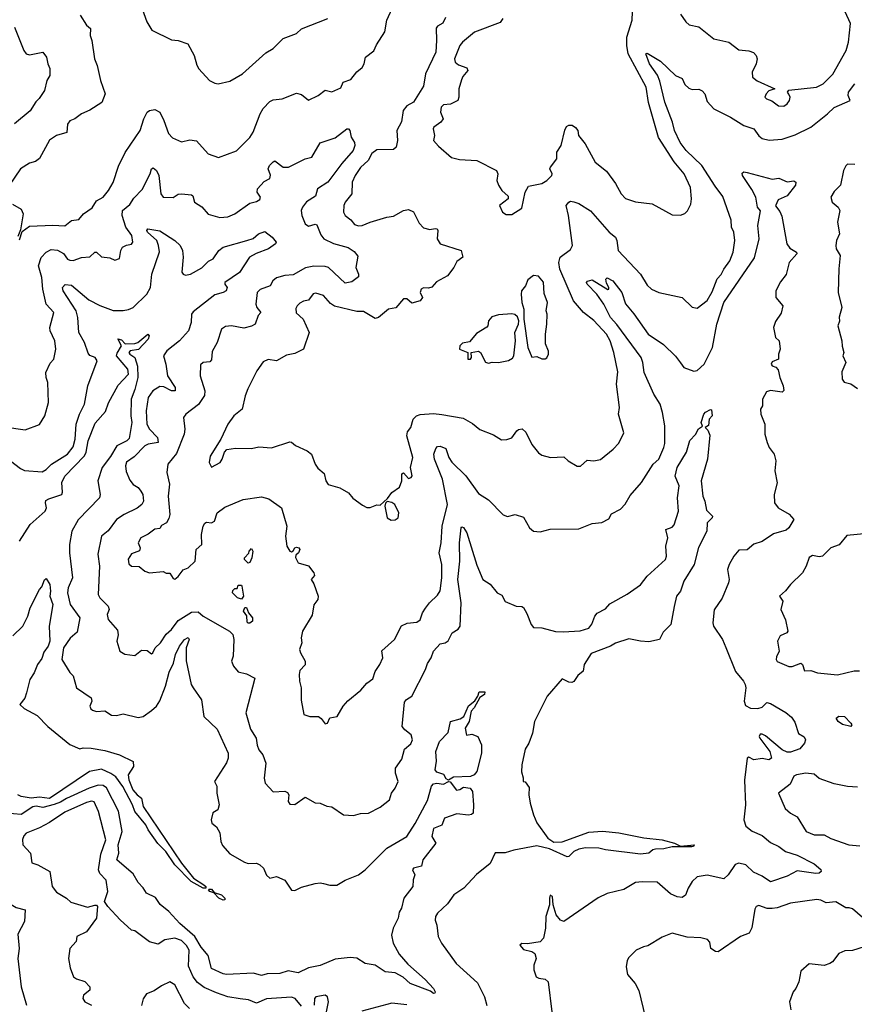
# Model space of a CAD drawing. Extents: x 1552294 to 1694791, y 811929 to 917222.
# Tile 11 of 256: x 1588285 to 1593286, y 822530 to 828429. Entities that reach past the tile are written whole.
import ezdxf

# ---------------------------------------------------------------- set-up
doc = ezdxf.new("R2010")
doc.units = 0

msp = doc.modelspace()

# ---------------------------------------------------------------- linework, layer by layer
at = {"layer": '0CON10XD'}
for points in [[(1588285, 827110), (1588300, 827160), (1588345, 827192.5), (1588485, 827198.5), (1588555, 827193.3), (1588595, 827224.7), (1588639.1, 827230.8), (1588668, 827265), (1588719.1, 827300.9), (1588745, 827342.9), (1588785, 827366.2), (1588816.7, 827405), (1588845, 827453.8), (1588877.9, 827552.1), (1588917.6, 827632.4), (1589007.5, 827765), (1589028.5, 827835), (1589049.2, 827875), (1589062.5, 827885), (1589095, 827890.8), (1589125.3, 827875.3), (1589150, 827825), (1589177, 827747), (1589201.3, 827721.3), (1589255, 827697.1), (1589305, 827709.2), (1589345, 827702), (1589415, 827625.7), (1589477.1, 827602.9), (1589585, 827643.1), (1589665, 827723.1), (1589685.3, 827754.7), (1589725.6, 827865), (1589745, 827896), (1589785, 827939.2), (1589805, 827948), (1589857.5, 827955), (1589945, 827988.6), (1589975, 827980.8), (1590015, 827945.8), (1590074, 827975), (1590115, 828006.7), (1590155, 827997.5), (1590208.7, 828021.3), (1590224.3, 828055), (1590268.8, 828071.2), (1590305, 828116), (1590337.5, 828142.5), (1590349.4, 828165), (1590357.8, 828205), (1590408.3, 828241.7), (1590422.7, 828277.2), (1590473.1, 828356.9), (1590484.7, 828425), (1590517.9, 828495)], [(1589012, 828515), (1589046.7, 828415), (1589077.5, 828365), (1589195, 828307.5), (1589235, 828303.3), (1589292.5, 828285), (1589330, 828215), (1589345.9, 828155.9), (1589358.8, 828135), (1589423.3, 828065), (1589455, 828047.5), (1589475, 828044.2), (1589545, 828061.4), (1589621.2, 828105), (1589760.6, 828229.4), (1589805, 828256), (1589864.6, 828315.4), (1589945, 828346), (1589975, 828373.3), (1590132.5, 828435)], [(1591181.1, 828435), (1591165, 828412.2), (1591010, 828355), (1590937.8, 828295), (1590922.2, 828275), (1590891.5, 828195), (1590894.2, 828175), (1590915, 828159.2), (1590965, 828140), (1590970.8, 828125), (1590941, 828089), (1590931.8, 828068.2), (1590916.5, 828015), (1590917.5, 827965), (1590910.8, 827945), (1590867.2, 827922.8), (1590825, 827919.1), (1590811.8, 827905), (1590806.2, 827875), (1590822.9, 827835), (1590808.6, 827815), (1590767.1, 827785), (1590762.5, 827775), (1590770.8, 827735), (1590765.8, 827705), (1590795, 827671.2), (1590872.3, 827602.3), (1590921.2, 827591.2), (1591025.4, 827585.4), (1591142.5, 827525), (1591150, 827505), (1591144, 827465), (1591155, 827437.5), (1591175, 827406.2), (1591211.7, 827371.7), (1591212.5, 827355), (1591160, 827315), (1591177.5, 827275), (1591200.7, 827260.7), (1591235, 827262.5), (1591295, 827300), (1591314, 827395), (1591335, 827432), (1591415, 827446.7), (1591445, 827464.5), (1591473.1, 827495), (1591476.5, 827505), (1591462.9, 827535), (1591465.6, 827545), (1591504.5, 827595), (1591504.4, 827635), (1591530, 827675), (1591552.3, 827767.7), (1591561.7, 827788.3), (1591575, 827797.5), (1591595, 827796.7), (1591615, 827783.3), (1591628.8, 827765), (1591634, 827734), (1591674, 827685), (1591734.2, 827574.2), (1591801.7, 827521.7), (1591855, 827447.5), (1591888.8, 827385), (1591915, 827356.7), (1591975, 827338), (1592075, 827326), (1592195, 827260), (1592245, 827256.7), (1592271.7, 827268.3), (1592286.1, 827283.9), (1592305.9, 827324.1), (1592311.2, 827355), (1592305, 827422.5), (1592266.7, 827505), (1592207.9, 827577.9), (1592113, 827723), (1592052.6, 827932.6), (1592039.1, 828025), (1591931.8, 828225), (1591923.7, 828275), (1591924.3, 828325), (1591954.8, 828425), (1591956.7, 828475)], [(1592245, 828461.2), (1592276.2, 828415), (1592297.3, 828397.3), (1592355.7, 828385.7), (1592444.4, 828314.4), (1592534.4, 828294.4), (1592595, 828248.6), (1592655, 828242.5), (1592681.7, 828231.7), (1592698, 828215), (1592704.3, 828195), (1592697.8, 828165), (1592674.5, 828115), (1592675.6, 828085), (1592705, 828062.7), (1592810, 828015), (1592775, 828003.3), (1592757.5, 827985), (1592750, 827965), (1592760, 827955), (1592792.3, 827942.3), (1592832.4, 827912.4), (1592865, 827910.6), (1592885, 827924.3), (1592897.8, 827945), (1592901.4, 827965), (1592895, 827983.3), (1592886.7, 827995), (1592894.4, 828005.6), (1593060, 828025), (1593100.6, 828045), (1593157.4, 828102.6), (1593238.2, 828245), (1593250.8, 828295), (1593263.2, 828405), (1593230.8, 828475)], [(1588646.8, 828456.8), (1588686, 828395), (1588710, 828375), (1588707.8, 828335), (1588718.2, 828305), (1588733.3, 828195), (1588748.9, 828155), (1588769.2, 828065), (1588798, 827985), (1588776.8, 827933.2), (1588705, 827887.5), (1588655, 827865.7), (1588615.5, 827834.5), (1588585, 827822), (1588572, 827802), (1588567.6, 827752.4), (1588505, 827734.3), (1588465, 827706), (1588405, 827598), (1588380.7, 827579.3), (1588345, 827570), (1588290, 827535), (1588222, 827435)], [(1590837.4, 828442.6), (1590821.4, 828408.6), (1590789.7, 828390.3), (1590781.5, 828378.5), (1590783.6, 828305), (1590778.6, 828235), (1590717.3, 828105), (1590705, 828031.2), (1590644.7, 827935.3), (1590605, 827913.1), (1590582.7, 827885), (1590572.4, 827817.6), (1590544.3, 827765), (1590548.9, 827705), (1590541.6, 827665), (1590525, 827651.2), (1590425, 827649.6), (1590395, 827626.7), (1590373.9, 827586.1), (1590327, 827543), (1590295.4, 827495), (1590277.5, 827455), (1590276.4, 827385), (1590236.5, 827335), (1590228.2, 827315), (1590225.5, 827275), (1590235.5, 827255), (1590269.1, 827229.1), (1590291.2, 827201.2), (1590315, 827193.2), (1590338, 827195), (1590385, 827216.2), (1590484.6, 827245.4), (1590525, 827251.8), (1590584.7, 827285.3), (1590615, 827291.4), (1590645, 827278), (1590678.9, 827208.9), (1590705, 827182), (1590742.1, 827172.1), (1590775, 827178.6), (1590786.2, 827175), (1590791.4, 827165), (1590787.9, 827115), (1590805, 827085.6), (1590931.2, 827045), (1590940, 827005), (1590905, 826980), (1590887.5, 826945), (1590848.8, 826895), (1590782.1, 826857.9), (1590755, 826826.7), (1590735, 826820.9), (1590705, 826822.9), (1590690.5, 826815), (1590685.6, 826795), (1590699.1, 826765), (1590685.6, 826744.4), (1590635, 826730.4), (1590605, 826755.5), (1590585, 826756.7), (1590538.5, 826701.5), (1590495, 826694.6), (1590435.3, 826644.7), (1590415, 826638), (1590345, 826680), (1590305, 826681.1), (1590172.3, 826712.3), (1590148.2, 826728.2), (1590105.8, 826775.8), (1590060.3, 826789.7), (1590044.5, 826785.5), (1590015, 826749.2), (1589985, 826742), (1589965, 826730), (1589948, 826715), (1589940.9, 826699.1), (1589943, 826673), (1589983.9, 826633.9), (1590020, 826555), (1589985.8, 826455), (1589935, 826428), (1589885, 826418), (1589825, 826385.8), (1589775, 826393.3), (1589745, 826379.2), (1589705.5, 826324.5), (1589652.1, 826217.9), (1589635.6, 826175), (1589619.2, 826095), (1589568.1, 826055), (1589532.5, 826005), (1589491.4, 825915), (1589426.1, 825813.9), (1589421.2, 825775), (1589435, 825747.5), (1589486, 825775), (1589499.4, 825795), (1589512.4, 825837.6), (1589526.7, 825853.3), (1589578.4, 825861.6), (1589675, 825859.5), (1589719.2, 825869.2)], [(1588254.5, 828384.5), (1588310.5, 828245), (1588325, 828224.6), (1588345, 828218.5), (1588424.3, 828234.3), (1588446.9, 828205), (1588453.3, 828165), (1588465.4, 828135.4), (1588465.5, 828095), (1588448.6, 828065), (1588434.4, 828005), (1588402.7, 827957.3), (1588382.6, 827937.4), (1588347.5, 827882.5), (1588255, 827805.5)], [(1589719.2, 825869.2), (1589795, 825864.5), (1589905, 825900), (1589915, 825898), (1589937.9, 825877.9), (1590008.8, 825845), (1590033.8, 825825), (1590056.1, 825766.1), (1590071.7, 825741.7), (1590109.3, 825709.3), (1590120.8, 825665), (1590134.7, 825644.7), (1590204.6, 825624.6), (1590256.2, 825595), (1590281.8, 825561.8), (1590339.2, 825519.2), (1590365, 825506), (1590385, 825506.2), (1590425, 825522.5), (1590445, 825520), (1590489.3, 825560.7), (1590515, 825596.7), (1590561.9, 825628.1), (1590575.6, 825665), (1590575, 825708.8), (1590585, 825713.8), (1590615, 825679.2), (1590631.2, 825685), (1590638, 825695), (1590627.8, 825745), (1590640.6, 825805), (1590604.3, 825935), (1590610.1, 825959.9), (1590629.7, 825985), (1590643.2, 826035), (1590663.8, 826056.2), (1590685, 826064.2), (1590765, 826068.9), (1590814, 826064), (1590941.9, 826041.9), (1590999.5, 826009.5), (1591043, 825973), (1591125, 825941.2), (1591171.7, 825911.7), (1591205, 825913.3), (1591235, 825923.3), (1591265, 825966), (1591275, 825973.8), (1591296.7, 825976.7), (1591317.6, 825957.6), (1591355, 825883.3), (1591395, 825833.3), (1591415, 825820), (1591466.4, 825806.4), (1591545, 825808.8), (1591571.2, 825785), (1591625, 825753.3), (1591645.4, 825754.6), (1591685, 825788.8), (1591725, 825785.8), (1591765, 825794.3), (1591841.2, 825855), (1591875, 825891.2), (1591905.9, 825954.1), (1591874.2, 826065), (1591879.2, 826105), (1591861.4, 826245), (1591869.1, 826319.1), (1591845.5, 826435), (1591822.9, 826505), (1591800.9, 826545), (1591725, 826626.2), (1591663.6, 826673.6), (1591604.1, 826745), (1591521.5, 826935), (1591516.5, 826973.5), (1591523.1, 827006.9), (1591585, 827052.5), (1591598.1, 827075), (1591573.2, 827255), (1591559.2, 827315), (1591575, 827336.2), (1591585, 827341.2), (1591605, 827338), (1591635, 827326.9), (1591705, 827282.9), (1591817.5, 827155), (1591856, 827126), (1591863.7, 827106.3), (1591870.6, 827045), (1592005.6, 826905), (1592045, 826837.5), (1592071.2, 826815), (1592115, 826794.2), (1592255, 826763.8), (1592315, 826706.7), (1592345, 826701.2), (1592405, 826746), (1592435, 826797.5), (1592464.8, 826875.2), (1592488.6, 826901.4), (1592503.9, 826935), (1592540.4, 826985), (1592560.3, 827035), (1592570.8, 827105), (1592564.6, 827155), (1592550, 827185), (1592548.6, 827228.6), (1592499.6, 827369.6), (1592452, 827432), (1592372.7, 827555), (1592279.5, 827645), (1592243, 827693), (1592208.1, 827765), (1592196.1, 827815), (1592151, 827935), (1592121.2, 828061.2), (1592106.5, 828096.5), (1592059.7, 828165), (1592036.4, 828223.6), (1592045, 828228.1), (1592125, 828179.4), (1592214.7, 828094.7), (1592255, 828077.1), (1592271, 828041), (1592295, 828017.7), (1592315, 828011.3), (1592355, 828013.5), (1592375, 828003.5), (1592391.2, 827985), (1592405, 827938), (1592444.5, 827894.5), (1592545, 827844.4), (1592624.3, 827794.3), (1592685, 827774), (1592713.8, 827733.8), (1592735, 827717.9), (1592776.3, 827706.3), (1592855, 827712.9), (1592931.3, 827738.7), (1593025, 827785.5), (1593125.8, 827864.2), (1593165, 827902.9), (1593261.2, 827945), (1593250, 827975), (1593251.2, 827995), (1593289.7, 828045)], [(1588512.7, 827047.3), (1588548.2, 827028.2), (1588571.1, 826995), (1588585, 826987.8), (1588605, 826986.2), (1588655, 827004.4), (1588705, 827007.8), (1588735, 827036), (1588745, 827036), (1588775, 827008), (1588825, 827002), (1588855, 826987.5), (1588883, 826997), (1588892.2, 827045), (1588902.2, 827065), (1588925, 827078.5), (1588955.5, 827084.5), (1588964.2, 827095.8), (1588957.3, 827135), (1588921.5, 827185), (1588900, 827255), (1588902.1, 827285), (1588945, 827321.8), (1588969.8, 827360.3), (1589019.1, 827410.9), (1589066.4, 827505), (1589075, 827536.2), (1589085, 827541.4), (1589104.4, 827525), (1589118.9, 827495), (1589131.8, 827385), (1589145, 827365.7), (1589205, 827364.4), (1589235, 827382.9), (1589255, 827385.7), (1589315, 827378.8), (1589323.3, 827373.3), (1589333.1, 827335), (1589376.6, 827306.6), (1589415, 827263.5), (1589485, 827243.6), (1589533.2, 827246.8), (1589573.8, 827265), (1589665, 827329.2), (1589705, 827339.5), (1589725, 827351.9), (1589728.9, 827365), (1589708.8, 827395), (1589710, 827415), (1589751.1, 827458.9), (1589785, 827477.5), (1589787.7, 827497.7), (1589774.4, 827535), (1589783.1, 827555), (1589805, 827576.2), (1589815, 827583.3), (1589865, 827545.8), (1589895.8, 827544.2), (1589995, 827595.8), (1590035, 827604.2), (1590085, 827690.8), (1590175, 827721.5), (1590245, 827774.5), (1590255, 827774.4), (1590262.7, 827765), (1590271.2, 827725), (1590292.4, 827692.4), (1590293.9, 827675), (1590282.7, 827645), (1590215, 827567.3), (1590131.8, 827455), (1590069.4, 827415), (1590057.6, 827372.4), (1590003.1, 827336.9), (1589979.6, 827305), (1589972.7, 827285), (1589976.9, 827255), (1589995.9, 827205.9), (1590015, 827191.5), (1590055, 827203.3), (1590065, 827200), (1590089.5, 827139.5), (1590107.3, 827115), (1590165, 827087), (1590254.6, 827064.6), (1590290.3, 827040.3), (1590311.7, 827011.7), (1590300.4, 826945), (1590316.4, 826905), (1590315, 826888), (1590275, 826858.9), (1590235, 826849.4), (1590135, 826944), (1590115, 826950), (1590047.6, 826952.4), (1589998.9, 826941.1), (1589925, 826900), (1589875, 826896.9), (1589825, 826882.2), (1589802.5, 826865), (1589786, 826835), (1589727.3, 826812.8), (1589708.2, 826795), (1589701.1, 826725), (1589707.1, 826705), (1589730, 826675), (1589715, 826656.7), (1589695.5, 826605), (1589675, 826592.3), (1589629.3, 826580.7), (1589555.5, 826595.5), (1589519.1, 826590.9), (1589495, 826573.8), (1589469.4, 826495), (1589439.5, 826440.5), (1589435, 826390.8), (1589425, 826379.5), (1589384.4, 826375.6), (1589369.7, 826360.3), (1589367.1, 826295), (1589394.4, 826205), (1589393.4, 826176.6), (1589357.3, 826122.7), (1589281.2, 826065), (1589266.2, 826045), (1589275.5, 825975.5), (1589271.8, 825945), (1589225, 825830), (1589173.5, 825765), (1589167.3, 825715), (1589183.6, 825645), (1589174.6, 825575), (1589185.5, 825465), (1589179.4, 825440.6), (1589165, 825413.8), (1589135, 825397.5), (1589125, 825380), (1589095, 825375.8), (1589055, 825346.9), (1589010.8, 825325), (1588995.6, 825295), (1589008, 825265), (1589004.1, 825245.9), (1588955, 825228.1), (1588936.1, 825196.1), (1588939.3, 825169.3), (1588955, 825154.4), (1589002.3, 825152.3), (1589034.3, 825124.3), (1589064.1, 825114.1), (1589145, 825122.5), (1589163.6, 825113.6), (1589185, 825112.5), (1589205, 825080), (1589215, 825077.5), (1589235, 825093.3), (1589265, 825132.5), (1589295, 825143.8), (1589337.5, 825185), (1589343.5, 825255), (1589376.9, 825285), (1589375.4, 825345), (1589385.4, 825395), (1589395, 825413.3), (1589405, 825417.9), (1589435, 825414.5), (1589452.5, 825425), (1589469.6, 825475), (1589515, 825507.7), (1589625, 825553.3), (1589735, 825569.6), (1589778.7, 825558.7), (1589853.9, 825503.9), (1589886.7, 825395), (1589878.6, 825335), (1589886.2, 825275), (1589903.8, 825245), (1589915, 825241.2), (1589925, 825246.7), (1589934.2, 825265), (1589945, 825269.5), (1589958.9, 825265), (1589963.5, 825255), (1589956.5, 825235), (1589939.4, 825220.6), (1589937.5, 825207.5), (1589954, 825174), (1590015, 825157.1), (1590048.8, 825115), (1590051.7, 825098.3), (1590032.5, 825075), (1590048.8, 825048.8), (1590073.8, 824975), (1590071.2, 824955), (1590047.5, 824922.5), (1590038.9, 824861.1), (1589980, 824765), (1589972.5, 824725), (1589975.6, 824695), (1589962.9, 824655), (1589967.3, 824635), (1589996.9, 824585), (1589995.6, 824564.4), (1589965, 824530), (1589959.1, 824505), (1589961.1, 824465), (1589971.4, 824425), (1589971.2, 824351.2), (1589987.5, 824265), (1590024.1, 824254.1), (1590075, 824253.8), (1590091.7, 824241.7), (1590115, 824210), (1590130, 824215), (1590143, 824247), (1590188, 824255), (1590222.9, 824315), (1590251.3, 824348.7), (1590328.7, 824411.3), (1590365.4, 824454.6), (1590400.8, 824479.2), (1590415, 824524.3), (1590443.3, 824565), (1590461.9, 824605), (1590455, 824646.7), (1590530.6, 824715), (1590572.9, 824797.1), (1590606.3, 824813.7), (1590665, 824820), (1590685, 824833.1), (1590699.1, 824875), (1590716.2, 824903.8), (1590740, 824935), (1590789.5, 824980.5), (1590804, 825006), (1590815.3, 825085), (1590815.4, 825165), (1590799.5, 825235), (1590810.9, 825295), (1590817.5, 825395), (1590848.6, 825525), (1590817.9, 825675), (1590770.3, 825795), (1590766.9, 825825), (1590779.4, 825860.6), (1590788, 825872), (1590805, 825874), (1590838.8, 825858.8), (1590857.8, 825805), (1590875, 825778), (1590958.1, 825695), (1591035, 825590.6), (1591095, 825552.5), (1591182.7, 825462.7), (1591208.5, 825451.5), (1591255, 825463.3), (1591305, 825448.8), (1591340, 825385), (1591365, 825364), (1591405, 825360), (1591465, 825377.1), (1591635, 825378), (1591715, 825410), (1591773.6, 825416.4), (1591815, 825437.5), (1591832.3, 825467.7), (1591885, 825496.7), (1591914.1, 825525.9), (1591942.7, 825577.3), (1592012, 825655), (1592081.1, 825765), (1592114.4, 825795), (1592145, 825865.8), (1592150.5, 825889.5), (1592150.3, 825995), (1592138, 826075), (1592123.8, 826125), (1592085.6, 826185.6), (1592026.5, 826315), (1592019.8, 826375), (1592009, 826405), (1591862.6, 826602.6), (1591825, 826644.6), (1591785, 826724.5), (1591743.8, 826785), (1591685.5, 826845), (1591682.2, 826855), (1591687.3, 826862.7), (1591715, 826869.2), (1591808.6, 826811.4), (1591815.6, 826814.4), (1591815.6, 826825), (1591801.2, 826851.2), (1591797.1, 826875), (1591805, 826882.9), (1591838.9, 826865), (1591892.5, 826795), (1591915.5, 826725.5), (1591966.1, 826666.1), (1592051.5, 826545), (1592143.2, 826483.2), (1592215, 826411.9), (1592245, 826373.3), (1592265.9, 826345.9), (1592325, 826322.9), (1592345, 826327.5), (1592386.7, 826365), (1592436.9, 826465), (1592462, 826605), (1592505.2, 826735), (1592688, 827002), (1592716.7, 827115), (1592708.5, 827195), (1592723.9, 827283.9), (1592705.6, 827305.6), (1592695.8, 827365), (1592672, 827412), (1592616.7, 827495), (1592615, 827510), (1592625, 827516.7), (1592645, 827513.3), (1592795, 827472.5), (1592835, 827478.6), (1592883.6, 827456.4), (1592925, 827463.3), (1592935.9, 827455.9), (1592935, 827437.5), (1592885, 827374.4), (1592830.1, 827349.9), (1592813.2, 827313.2), (1592839.4, 827279.4), (1592851.9, 827251.9), (1592881.9, 827085), (1592900.5, 827060.5), (1592940.8, 827035), (1592941.4, 827025), (1592895.6, 826975), (1592877.8, 826902.2), (1592845, 826857.5), (1592817.1, 826805), (1592817.1, 826765), (1592858.8, 826715), (1592849.1, 826670.9), (1592815, 826620), (1592803.1, 826585), (1592813.3, 826525), (1592836.7, 826505), (1592842, 826455), (1592831.4, 826425), (1592831.2, 826395), (1592795, 826379.2), (1592787.5, 826365), (1592793.3, 826355), (1592816.4, 826346.4), (1592830.7, 826330.7), (1592840.8, 826285), (1592860.8, 826235), (1592863.6, 826206.4), (1592853.6, 826196.4), (1592785, 826208.1), (1592760.9, 826199.1), (1592735.8, 826155), (1592736, 826115), (1592724.2, 826095.8), (1592726.2, 826065), (1592751.2, 826005), (1592751.2, 825945), (1592764, 825895), (1592776.2, 825865), (1592806.2, 825825), (1592816.7, 825785), (1592810, 825725), (1592824.5, 825654.5), (1592805.5, 825585), (1592808.6, 825535), (1592830, 825505), (1592896.1, 825466.1), (1592924.2, 825435), (1592894.4, 825385), (1592878.9, 825371.1), (1592801.6, 825348.4), (1592735, 825303.3), (1592685, 825285.7), (1592645, 825252.5), (1592595, 825251.2), (1592564.3, 825215), (1592535.8, 825165), (1592527.5, 825135), (1592535.8, 825075), (1592532.5, 825055), (1592495, 824962.5), (1592446.1, 824893.9), (1592437.9, 824815), (1592443.5, 824795), (1592496.1, 824716.1), (1592517.3, 824667.3), (1592573.6, 824523.6), (1592623.1, 824465), (1592632.9, 824445), (1592636.7, 824425), (1592626.7, 824345), (1592635, 824320.5), (1592665, 824304.4), (1592707.5, 824302.5), (1592735, 824309.2), (1592763, 824337), (1592785, 824331.9), (1592877, 824277), (1592909.6, 824249.6), (1592929.5, 824219.5), (1592953, 824153), (1592985, 824132.5), (1592994.4, 824115), (1592988.9, 824095), (1592960.6, 824059.4), (1592905, 824040.8), (1592885, 824040.5), (1592853.9, 824053.9), (1592755, 824138), (1592735, 824148.2), (1592722.3, 824147.7), (1592716.9, 824135), (1592720, 824125), (1592781.1, 824045), (1592791.2, 824005), (1592775, 823994), (1592735, 824002), (1592685, 823993.8), (1592655, 824011.2), (1592645, 824003.8), (1592628.4, 823871.6), (1592634.8, 823725), (1592624.8, 823634.8), (1592636.4, 823596.3), (1592675, 823566.2), (1592735, 823541.8), (1592785, 823498.5), (1592835, 823475.6), (1592875, 823445.5), (1592945, 823423.5), (1593045, 823371.5), (1593085, 823337.2), (1593088.4, 823325), (1593075, 823315.3), (1593055, 823314.3), (1592945, 823329.2), (1592885, 823297.5), (1592785, 823262.5), (1592735, 823298.2), (1592681.5, 823321.5), (1592636.2, 823365), (1592595, 823375.6), (1592573.4, 823366.6), (1592531.2, 823305), (1592505, 823281.2), (1592405, 823303.1), (1592345, 823292.5), (1592315.5, 823264.5), (1592290, 823225), (1592275.6, 823184.4), (1592255, 823169.2), (1592225, 823173.3), (1592185, 823192.2), (1592105, 823262), (1592015, 823264.3), (1591975, 823259.2), (1591905, 823217.5), (1591805, 823192.9), (1591752.6, 823167.4), (1591545, 823026.2), (1591525, 823033.3), (1591499.2, 823065), (1591482.5, 823125), (1591477.1, 823175), (1591465, 823183.3), (1591459.2, 823165), (1591460, 823125), (1591438.9, 823055), (1591436.9, 822985), (1591423.8, 822925), (1591405, 822903.1), (1591328.7, 822891.3), (1591295, 822894.2), (1591283.1, 822885), (1591305, 822858.8), (1591355, 822845.6), (1591372.5, 822835), (1591380, 822805), (1591366.7, 822765), (1591366.4, 822736.4), (1591380, 822695), (1591396, 822686)], [(1593289.1, 827560.9), (1593246.4, 827563.6), (1593235, 827552.5), (1593222.1, 827525), (1593203, 827437), (1593165, 827398.8), (1593145.7, 827365), (1593154.2, 827335), (1593190, 827305), (1593198.8, 827285), (1593185.8, 827215), (1593196.9, 827145), (1593180.3, 827105), (1593175.3, 827075), (1593178.2, 827055), (1593202.1, 827015), (1593193.6, 826936.4), (1593190.5, 826795), (1593210.8, 826705), (1593196.1, 826646.1), (1593198.3, 826621.7), (1593186.7, 826595), (1593212.5, 826505), (1593212.7, 826472.7), (1593223.3, 826435), (1593217.5, 826415), (1593236.2, 826375), (1593210.7, 826319.3), (1593213.3, 826275), (1593225, 826257.5), (1593265, 826248), (1593305, 826220)], [(1588243.3, 827323.3), (1588294.4, 827294.4), (1588305.8, 827265), (1588291.2, 827168.8), (1588275, 827130)], [(1588231.2, 825785), (1588289.6, 825739.6), (1588315, 825727.9), (1588420, 825720), (1588445, 825734.3), (1588476, 825765), (1588571.5, 825825), (1588605, 825870), (1588618.5, 825915), (1588622.9, 826005), (1588644, 826066), (1588674.1, 826125), (1588693.4, 826235), (1588750, 826385), (1588737.5, 826405), (1588705, 826417.5), (1588695, 826430), (1588673.4, 826495), (1588640.6, 826555), (1588633.3, 826645), (1588622.9, 826685), (1588545.3, 826805), (1588542.7, 826825), (1588558, 826842), (1588595, 826838.8), (1588699.6, 826749.6), (1588766.1, 826716.1), (1588845, 826687.3), (1588905, 826685.6), (1588938.1, 826691.9), (1588964.7, 826705.3), (1589046.7, 826785), (1589068.5, 826825), (1589077.7, 826905), (1589122.4, 827037.6), (1589117.7, 827075), (1589106.2, 827105), (1589052, 827155), (1589047.7, 827165), (1589053.8, 827176.2), (1589125, 827163.3), (1589215.7, 827105.8), (1589246.9, 827075), (1589260, 827045), (1589265.6, 827005), (1589257, 826917), (1589264.5, 826904.5), (1589278.6, 826898.6), (1589308.8, 826905), (1589377.2, 826942.8), (1589417, 826983), (1589445, 826995.8), (1589479.2, 827045), (1589504, 827065), (1589646.2, 827105), (1589685, 827118.5), (1589716.4, 827145), (1589755, 827159.1), (1589798, 827125), (1589822.5, 827095), (1589817.5, 827085), (1589776.2, 827055), (1589701.5, 827028.5), (1589662.2, 827005), (1589601.8, 826915), (1589514.3, 826855), (1589514.2, 826845), (1589528.1, 826825), (1589522, 826805), (1589505.5, 826794.5), (1589455, 826780.9), (1589325, 826678.8), (1589314.4, 826665), (1589313.8, 826615), (1589296.5, 826565), (1589243.8, 826505), (1589167.3, 826445), (1589147.1, 826415), (1589161.1, 826365), (1589170.5, 826295), (1589216.9, 826225), (1589218, 826205), (1589195, 826204.7), (1589149.2, 826229.2), (1589125, 826231.7), (1589083.1, 826205), (1589055.2, 826164.8), (1589044.2, 826085), (1589047.5, 826005), (1589063.8, 825975), (1589110.4, 825925), (1589114.5, 825895.5), (1589055, 825884.8), (1589034.6, 825875), (1588971.1, 825808.9), (1588925, 825778.6), (1588920, 825755), (1588922.8, 825722.8), (1588945, 825670), (1588965, 825644), (1588995.3, 825625.3), (1589011.5, 825605), (1589023.5, 825583.5), (1589026.7, 825545), (1589016.5, 825525), (1588988.7, 825501.3), (1588912, 825465), (1588865, 825433.8), (1588815, 825365.7), (1588776, 825335), (1588753.1, 825226.9), (1588764.6, 825155), (1588755.5, 824985), (1588765.5, 824965), (1588815.7, 824915), (1588820.8, 824895), (1588809.2, 824865), (1588816.5, 824835), (1588870.5, 824770.5), (1588876.2, 824743.8), (1588867.5, 824705), (1588886.2, 824645), (1588915, 824628), (1588975, 824618.8), (1589015, 824652), (1589048.8, 824648.8), (1589075, 824630), (1589082.5, 824635), (1589097.8, 824665), (1589128.5, 824695), (1589162.5, 824747.5), (1589195.9, 824775), (1589235, 824830), (1589315, 824880), (1589355, 824881.2), (1589384.6, 824855), (1589543.1, 824765), (1589562, 824745), (1589568.8, 824715), (1589564, 824615), (1589554, 824585), (1589566, 824555), (1589595, 824521.2), (1589645, 824510), (1589693.8, 824483.8), (1589639.6, 824275), (1589668.1, 824178.1), (1589702.5, 824125), (1589708.3, 824081.7), (1589718.9, 824055), (1589741.5, 824025), (1589759.5, 823975), (1589750.8, 823885), (1589756, 823855), (1589805, 823802), (1589875, 823807.5), (1589889.5, 823799.5), (1589898.8, 823785), (1589894.4, 823745), (1589905, 823728.6), (1589935, 823726.9), (1589995, 823770), (1590055, 823736.2), (1590085, 823733.8), (1590125, 823716.7), (1590155, 823713.8), (1590226.1, 823663.9), (1590285, 823660), (1590327.4, 823672.6), (1590375.4, 823674.6), (1590445, 823710), (1590500.8, 823755), (1590514.2, 823795), (1590535.8, 823825), (1590552.9, 823865), (1590537.1, 823915), (1590537.1, 823945), (1590575, 823997.5), (1590590.9, 824059.1), (1590629.1, 824090.9), (1590640, 824115), (1590632, 824145), (1590593.4, 824173.4), (1590576.5, 824195), (1590590.8, 824339.2), (1590602.5, 824355), (1590635, 824376.2), (1590716.7, 824535), (1590728.1, 824571.9), (1590750, 824605), (1590764.4, 824645), (1590805, 824690), (1590835, 824696), (1590852.7, 824707.3), (1590876, 824755), (1590912.4, 824777.6), (1590924.4, 824795), (1590930, 824935), (1590910.6, 825075), (1590923.2, 825185), (1590921.5, 825295), (1590930, 825385), (1590935, 825391.2), (1590945, 825385.7), (1590965, 825353.8), (1591025, 825160), (1591061.2, 825075), (1591105, 825046.2), (1591145.7, 824995.7), (1591175, 824980), (1591195, 824942.5), (1591260, 824915), (1591295, 824913.3), (1591305, 824906.2), (1591325, 824872), (1591349.6, 824805), (1591365, 824788.1), (1591415, 824784.3), (1591495, 824762.5), (1591541.9, 824761.9), (1591642.9, 824767.1), (1591695, 824784), (1591712.7, 824807.3), (1591730.8, 824855), (1591745, 824873.8), (1591795, 824900), (1591821.3, 824928.7), (1591925, 824986.9), (1592005, 825043.3), (1592044.6, 825095.4), (1592156, 825195), (1592161.6, 825215), (1592156.1, 825275), (1592169.6, 825325), (1592156.1, 825373.9), (1592195, 825389.3), (1592207.8, 825402.2), (1592233.2, 825485), (1592227.4, 825565), (1592236.1, 825635), (1592213.4, 825693.4), (1592224.6, 825745), (1592281.7, 825838.3), (1592301.7, 825908.3), (1592335, 825943.3), (1592352.9, 825977.1), (1592375.9, 825994.1), (1592369.1, 826015), (1592383.8, 826066.2), (1592395, 826078.1), (1592425, 826093.8), (1592430.7, 826090.7), (1592435.6, 826055), (1592417.1, 826035), (1592413.5, 825996.5), (1592393.3, 825985), (1592408.8, 825968.8), (1592420.5, 825939.5), (1592406, 825795), (1592368.8, 825665), (1592378.8, 825575), (1592391.2, 825545), (1592401.2, 825491.2), (1592435.8, 825455), (1592434, 825445), (1592403.8, 825415), (1592402, 825365), (1592353.3, 825266.7), (1592327.1, 825165), (1592264.2, 825065), (1592244, 825005), (1592221.5, 824975), (1592207, 824913), (1592187.5, 824805), (1592140.2, 824759.8), (1592119.2, 824715), (1592055, 824701.5), (1592004.6, 824704.6), (1591935, 824720), (1591855, 824693.8), (1591825, 824676.2), (1591709.3, 824630.7), (1591667.5, 824565), (1591662.5, 824525), (1591630.7, 824499.3), (1591605.9, 824464.1), (1591593, 824457), (1591575, 824458.8), (1591535, 824480), (1591446.7, 824375), (1591370, 824225), (1591358, 824155), (1591335.9, 824094.1), (1591315, 824057.5), (1591293.9, 823965), (1591292.6, 823922.6), (1591303, 823887), (1591302.5, 823865), (1591315, 823862.5), (1591338.8, 823828.8), (1591337.1, 823785), (1591344.2, 823734.2), (1591364.2, 823664.2), (1591385, 823617.5), (1591450, 823525), (1591485, 823502.1), (1591535, 823502.5), (1591695, 823560.6), (1591777, 823567), (1591875, 823556.6), (1592025, 823526.5), (1592135.2, 823515.2), (1592208.8, 823495), (1592245, 823477.5), (1592326.7, 823485), (1592323.3, 823475), (1592312.6, 823472.6), (1592195, 823473.3), (1592145, 823462), (1592095, 823459.6), (1592080, 823455), (1592055, 823434.6), (1592005, 823429.6), (1591795, 823454.5), (1591755.7, 823465.7), (1591675, 823466.9), (1591635, 823459.6), (1591605, 823445.7), (1591575.5, 823414.5), (1591565, 823412.9), (1591460.6, 823460.6), (1591385, 823479.3), (1591246.1, 823453.9), (1591195, 823437.5), (1591135, 823437.5), (1591105, 823374), (1591022.8, 823307.2), (1590946.2, 823225), (1590886.2, 823185), (1590849.3, 823130.7), (1590788.6, 823075), (1590777.1, 823055), (1590774.2, 823034.2), (1590784.2, 823004.2), (1590793.8, 822935), (1590812.5, 822895), (1590900, 822775), (1591028.8, 822658.8), (1591070.5, 822575)], [(1588195, 825989.4), (1588318.3, 825971.7), (1588405, 826004), (1588436.9, 826055), (1588458.1, 826135), (1588454.3, 826255), (1588443.3, 826285), (1588442.2, 826315), (1588468.7, 826371.3), (1588490.6, 826395), (1588502, 826455), (1588496.9, 826505), (1588468.8, 826565), (1588466.2, 826585), (1588490.5, 826675), (1588443.5, 826723.5), (1588424.2, 826815), (1588418.9, 826885), (1588398, 826955), (1588415, 827004.2), (1588443.1, 827035), (1588475, 827051.8), (1588512.7, 827047.3)], [(1591415, 826396.2), (1591435, 826396.7), (1591445, 826403.3), (1591453.8, 826425), (1591453.6, 826443.6), (1591437, 826487), (1591436, 826545), (1591443.8, 826605), (1591445.8, 826664.2), (1591440.8, 826685), (1591447.8, 826735), (1591428.5, 826788.5), (1591425, 826856.7), (1591395, 826891.2), (1591365, 826896.7), (1591330, 826870), (1591316.7, 826835), (1591292.5, 826805), (1591290, 826785), (1591293.6, 826733.6), (1591306.7, 826695), (1591305.9, 826634.1), (1591330, 826465), (1591355, 826407.5), (1591385, 826410), (1591415, 826396.2)], [(1591095, 826370), (1591117, 826377), (1591155, 826374), (1591215, 826386.7), (1591238.3, 826401.7), (1591246, 826415), (1591256.9, 826505), (1591252, 826555), (1591274.2, 826605), (1591276.7, 826625), (1591269.2, 826649.2), (1591252.3, 826662.3), (1591235, 826666.7), (1591155, 826660), (1591115, 826648), (1591094, 826625), (1591091.2, 826595), (1591085, 826586.7), (1591022.3, 826547.7), (1590980.7, 826499.3), (1590938.3, 826491.7), (1590922.5, 826475), (1590920, 826455), (1590970, 826435), (1590970, 826395), (1590987.5, 826395), (1590992.5, 826405), (1590990, 826435), (1591035, 826443.3), (1591046.2, 826435), (1591077.3, 826377.3), (1591095, 826370)], [(1588284.6, 825305), (1588347.5, 825405), (1588437.1, 825485), (1588445.5, 825505), (1588439.4, 825535), (1588442.8, 825547.2), (1588460.9, 825559.1), (1588537.5, 825585), (1588542.5, 825597.5), (1588537, 825655), (1588555, 825693.4), (1588673.2, 825815), (1588683.3, 825836.7), (1588695.2, 825905), (1588738.5, 826011.5), (1588799.3, 826080.7), (1588817.7, 826132.3), (1588875, 826240), (1588937.1, 826305), (1588932.5, 826335), (1588866.1, 826415), (1588869.1, 826430.9), (1588896, 826475), (1588873.7, 826516.3), (1588895, 826510.6), (1588917.7, 826487.7), (1588975, 826488.2), (1588994.2, 826495), (1589053.3, 826545), (1589061.4, 826535), (1589055.5, 826515), (1588996.8, 826453.2), (1588946.7, 826445), (1588938.8, 826435), (1588944.4, 826424.4), (1588975.8, 826405.8), (1588992.3, 826352.3), (1588992.4, 826285), (1588975.9, 826214.1), (1588953.8, 826155), (1588951.5, 826055), (1588958.2, 826015), (1588940.8, 825919.2), (1588926.8, 825905), (1588867.3, 825875), (1588829.2, 825810.8), (1588779.1, 825745), (1588753, 825665), (1588767.9, 825585), (1588763.8, 825565), (1588635, 825432.3), (1588598.3, 825365), (1588584.3, 825285), (1588584.2, 825235), (1588601.9, 825085), (1588576.2, 825025), (1588572.7, 824995), (1588587.3, 824925), (1588645.2, 824845), (1588630, 824760), (1588587.2, 824722.8), (1588547.4, 824665), (1588537.8, 824595), (1588585, 824517.5), (1588605, 824497.5), (1588626.3, 824426.3), (1588714, 824365), (1588718, 824345), (1588706, 824315), (1588710.9, 824300.9), (1588722.4, 824292.4), (1588745.7, 824284.3), (1588795, 824288.6), (1588835, 824261.9), (1588865, 824260.6), (1588905, 824270), (1588995, 824248), (1589025, 824254.3), (1589075, 824290), (1589105, 824316), (1589125, 824348), (1589158.8, 824435), (1589180.1, 824519.9), (1589206.8, 824573.2), (1589219.4, 824625), (1589243.5, 824675), (1589272.7, 824715), (1589295, 824726.9), (1589301.1, 824715), (1589283.1, 824665), (1589282.2, 824587.8), (1589313.3, 824445), (1589324.3, 824425), (1589374.3, 824354.3), (1589388, 824255), (1589468.3, 824178.3), (1589534.2, 824035), (1589534.2, 824005), (1589524.2, 823975.8), (1589452.5, 823865), (1589466.1, 823836.1), (1589466.1, 823793.9), (1589480, 823725), (1589472.5, 823695), (1589442.3, 823677.7), (1589432.5, 823635), (1589437.5, 823615), (1589463.9, 823593.9), (1589485, 823557.5), (1589490, 823505), (1589500.5, 823480.5), (1589545, 823432.2), (1589632, 823382), (1589655, 823372.5), (1589705, 823374.5), (1589724.3, 823365), (1589747.1, 823345), (1589765, 823302.5), (1589783.8, 823285), (1589825, 823296), (1589873.8, 823273.8), (1589915, 823214.4), (1589935, 823211.9), (1589975, 823232.5), (1590055, 823254.3), (1590085, 823258.1), (1590105, 823253.3), (1590143.1, 823243.1), (1590185, 823243.1), (1590235, 823272.5), (1590315, 823304.5), (1590355, 823334.4), (1590485, 823464.4), (1590604.4, 823535), (1590655, 823612.9), (1590729, 823751), (1590753.9, 823836.1), (1590765, 823851.2), (1590785, 823855.3), (1590825, 823848.7), (1590855, 823863.6), (1590865, 823862.7), (1590903.3, 823813.3), (1590923.2, 823816.8), (1590945, 823830), (1590985, 823823.8), (1590998.8, 823805), (1591005.5, 823725.5), (1591002.7, 823675), (1590993.4, 823666.6), (1590975, 823663.6), (1590905, 823671.6), (1590830, 823645), (1590815, 823602.5), (1590765, 823583.3), (1590755.8, 823535.8), (1590778, 823495), (1590701.2, 823395), (1590692.5, 823357.5), (1590645, 823345.7), (1590638.8, 823335), (1590653.3, 823305), (1590643.3, 823275), (1590641.2, 823235), (1590586.2, 823165), (1590572.5, 823105), (1590558.3, 823081.7), (1590552.9, 823045), (1590524, 822986), (1590513.6, 822943.6), (1590522.5, 822895), (1590559.5, 822829.5), (1590610.3, 822770.3), (1590715, 822679.2), (1590765, 822623.8), (1590775.6, 822605), (1590773.3, 822596.7), (1590765, 822594.3), (1590747.8, 822607.8), (1590625.8, 822655), (1590583.2, 822693.2), (1590535, 822719.2), (1590474.8, 822724.8), (1590415, 822763.3), (1590355, 822773.6), (1590305, 822806.9), (1590265, 822809.6), (1590175, 822801.1), (1590085, 822762.5), (1590015, 822748.9), (1589955, 822718.2), (1589895, 822730.3), (1589844.6, 822714.6), (1589768.1, 822711.9), (1589735, 822701.4), (1589686, 822716), (1589525, 822708.2), (1589505, 822712.8), (1589434.4, 822744.4), (1589415, 822821.2), (1589372.7, 822872.7), (1589335.7, 822935.7), (1589244.4, 823014.4), (1589178.6, 823085), (1589127.9, 823127.9), (1589098.6, 823168.6), (1589045.5, 823195), (1589025, 823228.1), (1588995, 823259.2), (1588965, 823311.9), (1588926.2, 823345), (1588866.7, 823395), (1588879.1, 823435), (1588875.4, 823485), (1588900, 823565), (1588877.5, 823687.5), (1588805, 823826.9), (1588785, 823840.8), (1588755, 823842.3), (1588702.1, 823825), (1588565, 823763.3), (1588529.6, 823740.4), (1588492.5, 823727.5), (1588425, 823709.4), (1588385, 823716.1), (1588365, 823713), (1588295, 823666.1), (1588203.3, 823675)], [(1590510.7, 825430.7), (1590535, 825432.5), (1590552.5, 825445), (1590557.5, 825475), (1590533.3, 825525), (1590515, 825536.7), (1590488.3, 825541.7), (1590477.5, 825532.5), (1590472.5, 825515), (1590486.7, 825445), (1590510.7, 825430.7)], [(1593365, 825350), (1593241.8, 825338.2), (1593196.5, 825283.5), (1593145, 825264.4), (1593096.7, 825215), (1593075, 825210), (1593035, 825218.6), (1593015, 825206), (1592997.5, 825155), (1592976, 825115), (1592904, 825045), (1592875, 825006.2), (1592838, 824975), (1592858, 824945), (1592845.6, 824895), (1592873.2, 824833.2), (1592888.8, 824765), (1592882.5, 824755), (1592842.7, 824737.3), (1592826.7, 824705), (1592836.7, 824645), (1592819.5, 824610.5), (1592818.8, 824595), (1592825, 824584.2), (1592895, 824553.5), (1592915, 824553.1), (1592965, 824573.8), (1592976, 824565), (1592987.5, 824527.5), (1593025, 824530), (1593065, 824515.8), (1593185, 824503.1), (1593285, 824527.8), (1593318.1, 824528.1)], [(1589655, 825173.3), (1589632.5, 825195), (1589632.5, 825205), (1589658.3, 825231.7), (1589660, 825245), (1589675, 825260), (1589682.5, 825245), (1589675.8, 825205), (1589665, 825177.5), (1589655, 825173.3)], [(1588245, 824738.2), (1588304.3, 824795), (1588334.4, 824855.6), (1588348, 824905), (1588403.3, 825015), (1588418.3, 825031.7), (1588435, 825073.3), (1588445, 825080), (1588466.8, 825045), (1588470.3, 825005), (1588465.5, 824975), (1588483.6, 824925), (1588462.4, 824795), (1588466.2, 824705), (1588456.1, 824675), (1588431, 824639), (1588417.7, 824602.3), (1588392.4, 824565), (1588372.7, 824515), (1588346.9, 824475), (1588325.4, 824395.4), (1588316.8, 824363.2), (1588286.2, 824325), (1588312.7, 824302.7), (1588389.8, 824259.8), (1588455, 824194.1), (1588585, 824085.5), (1588645, 824060), (1588665, 824066), (1588714.3, 824064.3), (1588795, 824050.6), (1588883.3, 824025), (1588966.2, 823985), (1588968.1, 823955), (1588936, 823905), (1588940, 823875), (1588962.5, 823815), (1588988.8, 823785), (1589015.7, 823765.7), (1589026.2, 823715), (1589255.3, 823375.3), (1589326, 823286), (1589389.2, 823245), (1589400, 823235), (1589400, 823225), (1589385, 823224.6), (1589311.9, 823265), (1589215, 823365.7), (1589160.6, 823445), (1589113.2, 823493.2), (1589055.8, 823575), (1589042, 823605), (1588974.6, 823684.6), (1588960.7, 823725), (1588902.8, 823835), (1588862.1, 823892.1), (1588831.9, 823911.9), (1588775, 823938), (1588704.6, 823925.4), (1588465, 823763), (1588405, 823771.2), (1588354.1, 823764.1), (1588295, 823774.8), (1588274.5, 823785)], [(1589615, 824957.5), (1589590, 824965), (1589560, 824995), (1589561.7, 825008.3), (1589575, 825020), (1589588.3, 825021.7), (1589595, 825040), (1589615, 825040), (1589616.7, 825035), (1589625.6, 824974.4), (1589615, 824957.5)], [(1589655, 824812.5), (1589649.3, 824819.3), (1589646.7, 824856.7), (1589626.7, 824885), (1589635, 824907.5), (1589645, 824907.5), (1589656, 824876), (1589681.2, 824845), (1589681.2, 824825), (1589665, 824813.3), (1589655, 824812.5)], [(1590855, 823872.5), (1590840.8, 823880.8), (1590826.3, 823906.3), (1590785, 823920), (1590774.2, 823935), (1590783.9, 823986.1), (1590778.8, 824045), (1590801.3, 824105), (1590852.4, 824157.6), (1590866.1, 824223.9), (1590925, 824240), (1590946.4, 824253.7), (1590975, 824318.6), (1591012.5, 824347.5), (1591030, 824375), (1591038, 824402), (1591071.7, 824401.7), (1591071.4, 824385), (1591042.3, 824367.7), (1591009.1, 824305), (1590990, 824285), (1590977.9, 824225), (1590953.8, 824185), (1590962, 824142), (1590995, 824148.9), (1591030, 824135), (1591053.1, 824085), (1591052.2, 824035), (1591023.8, 823925), (1591008.8, 823905), (1590987.5, 823895), (1590885, 823891.2), (1590855, 823872.5)], [(1593265, 824194.4), (1593215, 824206.7), (1593190, 824225), (1593177.5, 824245), (1593193.9, 824256.1), (1593226.7, 824255), (1593266, 824215), (1593271.2, 824205), (1593265, 824194.4)], [(1593305, 823831.1), (1593245, 823833.8), (1593165, 823850), (1593075, 823883.3), (1593045, 823908.8), (1592995, 823913.8), (1592940, 823905), (1592925, 823896.2), (1592901.4, 823848.6), (1592832.5, 823795), (1592872.7, 823702.7), (1592903.3, 823675), (1592943.6, 823653.6), (1592998, 823565), (1593045, 823544.5), (1593105, 823545.5), (1593145, 823523.3), (1593253.3, 823485), (1593319.3, 823479.3)], [(1589975, 822518.9), (1589936.2, 822565), (1589915, 822571.6), (1589765, 822561.9), (1589705, 822536.9), (1589657.4, 822557.4), (1589606.9, 822563.1), (1589532.5, 822575), (1589465, 822599.4), (1589390.6, 822630.6), (1589350.1, 822660.1), (1589324.5, 822695), (1589297.9, 822757.9), (1589300.5, 822855), (1589285, 822881.8), (1589255, 822911.5), (1589215, 822926.1), (1589155, 822916.4), (1589115, 822890), (1589063.2, 822903.2), (1588975, 822970), (1588955, 822973.3), (1588887.5, 823035), (1588814.3, 823115), (1588793.8, 823145), (1588814, 823205), (1588804.1, 823274.1), (1588765, 823312.9), (1588757.5, 823335), (1588771, 823429), (1588802.5, 823515), (1588758, 823685), (1588732.5, 823742.5), (1588715, 823746.4), (1588685, 823738.8), (1588555, 823680), (1588465, 823618), (1588405, 823587.1), (1588325, 823555.6), (1588310.4, 823539.6), (1588302.5, 823517.5), (1588304.7, 823484.7), (1588350, 823435), (1588357.5, 823377.5), (1588395, 823365.6), (1588466.7, 823325), (1588480.4, 823235), (1588505, 823202.5), (1588565, 823166), (1588591.2, 823141.2), (1588692.3, 823112.3), (1588735, 823123.8), (1588745, 823123.3), (1588751.2, 823115), (1588746, 823045), (1588685.4, 822964.6), (1588628, 822935), (1588623.8, 822905), (1588585, 822863.8), (1588578.8, 822805), (1588587.5, 822747.5), (1588607.1, 822695), (1588625, 822682.5), (1588675, 822666.7), (1588705.3, 822635), (1588705, 822614.4), (1588667.5, 822585), (1588664.2, 822565), (1588675.7, 822545), (1588715, 822524.5)], [(1588118.5, 823235), (1588145, 823195.6), (1588205, 823145.6), (1588265, 823110), (1588317.5, 823095), (1588313.8, 823025), (1588275, 822950), (1588282.9, 822865), (1588274.5, 822805), (1588294.7, 822634.7), (1588325.4, 822525)], [(1589505, 823153.8), (1589478.1, 823165), (1589448.3, 823198.3), (1589424.3, 823205), (1589417.5, 823215), (1589420.5, 823219.5), (1589435, 823220), (1589450.5, 823200.5), (1589495.6, 823185), (1589514.3, 823165), (1589513.9, 823156.1), (1589505, 823153.8)], [(1593335, 823049.7), (1593275, 823101.5), (1593255, 823108.6), (1593235, 823107.1), (1593175, 823144), (1593117, 823137), (1593085, 823153.8), (1593062.3, 823157.7), (1592905, 823136.2), (1592825, 823107.3), (1592795, 823103.3), (1592765, 823104.5), (1592715, 823122), (1592698.8, 823115), (1592690.7, 823099.3), (1592673, 822987), (1592656, 822955), (1592604.5, 822935.5), (1592470, 822845), (1592455, 822846.2), (1592427.5, 822865), (1592421.7, 822901.7), (1592407, 822917), (1592367.3, 822927.3), (1592285, 822932), (1592195, 822956.7), (1592135, 822932.5), (1592049.5, 822880.5), (1592022.5, 822875), (1591980, 822855), (1591935, 822810), (1591925, 822792.5), (1591920, 822755), (1591928.3, 822708.3), (1591973.3, 822655), (1591995, 822612.5), (1592032.9, 822455)], [(1593345, 822874.6), (1593275, 822851.5), (1593229.4, 822850.6), (1593193.3, 822835), (1593155, 822783.3), (1593140, 822775), (1593105, 822762.5), (1593015, 822772.5), (1592965, 822727.5), (1592953.3, 822665), (1592936.2, 822625), (1592920, 822605), (1592897.5, 822545), (1592907, 822497)], [(1591396, 822686), (1591435, 822680), (1591451.4, 822665), (1591474.4, 822485)], [(1589303.6, 822503.6), (1589272.3, 822535), (1589215, 822646.9), (1589185, 822664.4), (1589135, 822641.2), (1589090.3, 822609.7), (1589045, 822592), (1589025, 822562), (1589015, 822523.3)], [(1590114.5, 822434.5), (1590136.1, 822545), (1590129.4, 822575), (1590115.4, 822585.4), (1590060.8, 822575), (1590051.9, 822565), (1590050.8, 822525)], [(1591070.5, 822575), (1591085, 822521.9)], [(1590605, 822527.2), (1590515, 822535.8), (1590335, 822488.1)]]:
    msp.add_lwpolyline(points, dxfattribs=at)

doc.saveas('drawing.dxf')
